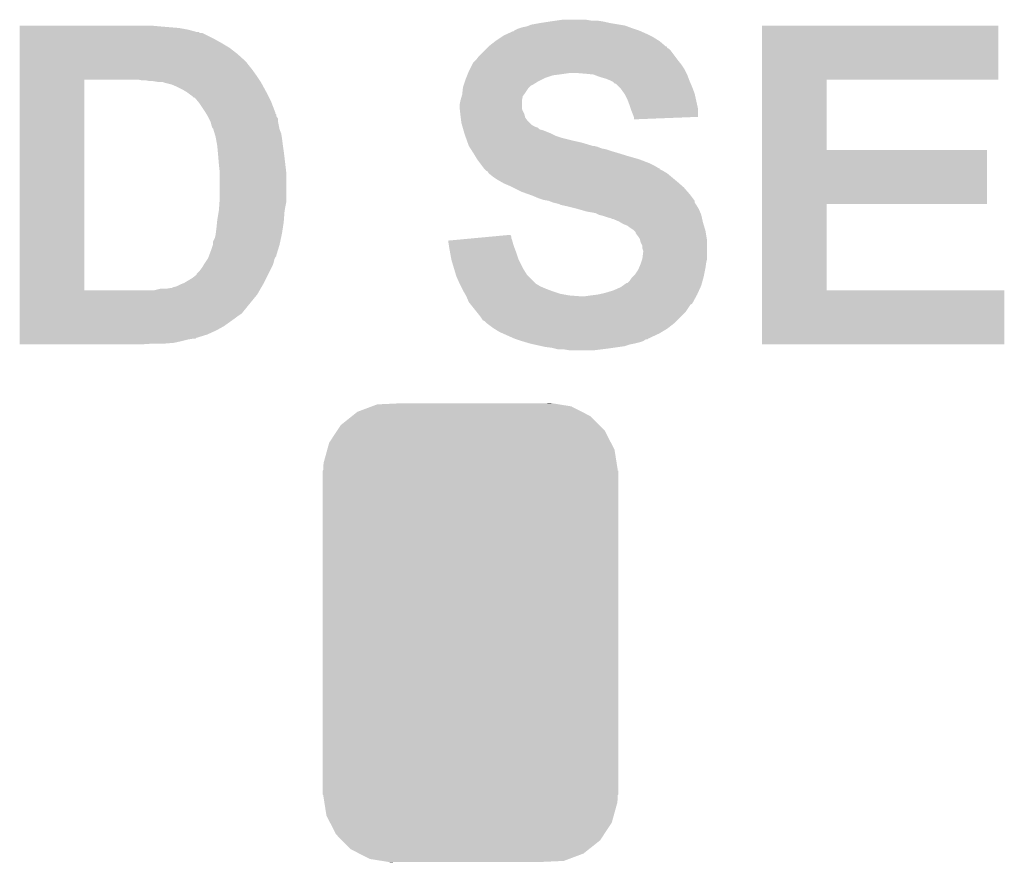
# Model space of a CAD drawing. Extents: x -1.3 to 24.2, y -3.9 to 39.3.
# Tile 27 of 38: x 10.1 to 13.1, y 19.9 to 22.5. Entities that reach past the tile are written whole.
import ezdxf

# ---------------------------------------------------------------- set-up
doc = ezdxf.new("R2010")
doc.units = 0
doc.layers.get('0').update_dxf_attribs({"linetype": 'CONTINUOUS'})
doc.layers.add('SOLIDSWITCH_7_CLICK_V100_GTO', color=14, linetype='CONTINUOUS')
doc.layers.add('SOLIDSWITCH_7_CLICK_V100_GTS', color=12, linetype='CONTINUOUS')

# ---------------------------------------------------------------- blocks, each defined once
blk = doc.blocks.new('CUSTOM_80')
for points in [[(-0.301568, 0.692038), (-0.285532, 0.698066), (0.308224, 0.692038), (0.27075, 0.698066)], [(-0.285532, 0.698066), (-0.220944, 0.70104), (0.27075, 0.698066), (0.25226, 0.70104)], [(0.220944, 0.70104), (0.244388, 0.702306), (0.25226, 0.70104), (0.244388, 0.702306)], [(-0.362024, 0.662578), (-0.346054, 0.675314), (0.365782, 0.662578), (0.3409, 0.675314)], [(-0.346054, 0.675314), (-0.301568, 0.692038), (0.3409, 0.675314), (0.308224, 0.692038)], [(-0.408632, 0.616798), (-0.396604, 0.634998), (0.411442, 0.616798), (0.39329, 0.634998)], [(-0.396604, 0.634998), (-0.362024, 0.662578), (0.39329, 0.634998), (0.365782, 0.662578)], [(-0.432252, 0.581054), (-0.408632, 0.616798), (0.42962, 0.581054), (0.411442, 0.616798)], [(-0.438318, 0.559164), (-0.432252, 0.581054), (0.44075, 0.559164), (0.42962, 0.581054)], [(-0.449518, 0.518744), (-0.438318, 0.559164), (0.447144, 0.518744), (0.44075, 0.559164)], [(-0.45085, 0.4953), (-0.449518, 0.518744), (0.45085, 0.4953), (0.447144, 0.518744)], [(-0.45212, -0.4953), (-0.45212, 0.4953), (0.45212, -0.4953), (0.45212, 0.4953)], [(-0.447142, -0.51874), (-0.45085, -0.4953), (0.449518, -0.51874), (0.45085, -0.4953)], [(-0.440752, -0.559164), (-0.447142, -0.51874), (0.438316, -0.559164), (0.449518, -0.51874)], [(-0.429622, -0.58105), (-0.440752, -0.559164), (0.432254, -0.58105), (0.438316, -0.559164)], [(-0.411444, -0.616798), (-0.429622, -0.58105), (0.40863, -0.616798), (0.432254, -0.58105)], [(-0.393292, -0.634996), (-0.411444, -0.616798), (0.396606, -0.634996), (0.40863, -0.616798)], [(-0.365784, -0.662578), (-0.393292, -0.634996), (0.362022, -0.662578), (0.396606, -0.634996)], [(-0.340906, -0.675312), (-0.365784, -0.662578), (0.346056, -0.675312), (0.362022, -0.662578)], [(-0.308228, -0.69204), (-0.340906, -0.675312), (0.301562, -0.69204), (0.346056, -0.675312)], [(-0.270764, -0.698066), (-0.308228, -0.69204), (0.285534, -0.698066), (0.301562, -0.69204)], [(-0.252274, -0.70104), (-0.270764, -0.698066), (0.220944, -0.70104), (0.285534, -0.698066)], [(-0.244392, -0.702308), (-0.252274, -0.70104), (-0.244392, -0.702308), (-0.220944, -0.70104)]]:
    blk.add_solid(points)

msp = doc.modelspace()

# ---------------------------------------------------------------- linework, layer by layer
at = {"layer": 'SOLIDSWITCH_7_CLICK_V100_GTO'}
for points in [[(11.64336, 22.47138), (11.67638, 22.47646), (11.85672, 22.47138), (11.833858, 22.47646)], [(11.67638, 22.47646), (11.69416, 22.479), (11.833858, 22.47646), (11.81608, 22.479)], [(11.69416, 22.479), (11.711942, 22.48154), (11.798302, 22.479), (11.783058, 22.48154)], [(10.050802, 22.46122), (10.050804, 22.46376), (10.4775, 22.46122), (10.44956, 22.46376)], [(10.050802, 22.45614), (10.050802, 22.46122), (10.53846, 22.45614), (10.4775, 22.46122)], [(10.050802, 22.45106), (10.050802, 22.45614), (10.5664, 22.45106), (10.53846, 22.45614)], [(10.050802, 22.44344), (10.050802, 22.45106), (10.594342, 22.44344), (10.5664, 22.45106)], [(10.050802, 22.443434), (10.050802, 22.44344), (10.599426, 22.443434), (10.594342, 22.44344)], [(10.050802, 22.4409), (10.050802, 22.443434), (10.601964, 22.4409), (10.599426, 22.443434)], [(11.542776, 22.43836), (11.559544, 22.44598), (11.96848, 22.43836), (11.951334, 22.44598)], [(11.559544, 22.44598), (11.562086, 22.445986), (11.951334, 22.44598), (11.95132, 22.445986)], [(11.562086, 22.445986), (11.56462, 22.44852), (11.95132, 22.445986), (11.945618, 22.44852)], [(11.56462, 22.44852), (11.564624, 22.448522), (11.945618, 22.44852), (11.945614, 22.448522)], [(11.564624, 22.448522), (11.574782, 22.4536), (11.945614, 22.448522), (11.93038, 22.4536)], [(11.574782, 22.4536), (11.582402, 22.45614), (11.93038, 22.4536), (11.92276, 22.45614)], [(11.582402, 22.45614), (11.590022, 22.45868), (11.92276, 22.45614), (11.915986, 22.45868)], [(11.590022, 22.45868), (11.602722, 22.461222), (11.915986, 22.45868), (11.909206, 22.461222)], [(11.602722, 22.461222), (11.609064, 22.463758), (11.909206, 22.461222), (11.902442, 22.463758)], [(11.609064, 22.463758), (11.615422, 22.4663), (11.902442, 22.463758), (11.887194, 22.4663)], [(11.615422, 22.4663), (11.64336, 22.47138), (11.887194, 22.4663), (11.85672, 22.47138)], [(12.321558, 22.29866), (12.321562, 22.463736), (13.045416, 22.29866), (13.04544, 22.463736)], [(12.321562, 22.463736), (12.321564, 22.46376), (13.04544, 22.463736), (12.321564, 22.46376)], [(10.050802, 22.440898), (10.050802, 22.4409), (10.609584, 22.440898), (10.601964, 22.4409)], [(10.050802, 22.42312), (10.050802, 22.440898), (10.64514, 22.42312), (10.609584, 22.440898)], [(10.050802, 22.41042), (10.050802, 22.42312), (10.668, 22.41042), (10.64514, 22.42312)], [(11.485882, 22.40026), (11.505474, 22.4155), (12.026904, 22.40026), (12.009122, 22.4155)], [(11.505474, 22.4155), (11.50874, 22.41804), (12.009122, 22.4155), (12.005058, 22.41804)], [(11.50874, 22.41804), (11.523978, 22.4282), (12.005058, 22.41804), (11.988798, 22.4282)], [(11.523978, 22.4282), (11.531598, 22.43328), (11.988798, 22.4282), (11.97864, 22.43328)], [(11.531598, 22.43328), (11.542776, 22.43836), (11.97864, 22.43328), (11.96848, 22.43836)], [(10.0508, 22.3774), (10.050802, 22.39518), (10.71626, 22.3774), (10.6934, 22.39518)], [(10.050802, 22.39518), (10.050802, 22.41042), (10.6934, 22.39518), (10.668, 22.41042)], [(11.455402, 22.36978), (11.47318, 22.387558), (12.055476, 22.36978), (12.04214, 22.387558)], [(11.47318, 22.387558), (11.47826, 22.392638), (12.04214, 22.387558), (12.037058, 22.392638)], [(11.47826, 22.392638), (11.480802, 22.39518), (12.037058, 22.392638), (12.031986, 22.39518)], [(11.480802, 22.39518), (11.485866, 22.400244), (12.031986, 22.39518), (12.029446, 22.400244)], [(11.485866, 22.400244), (11.485882, 22.40026), (12.029446, 22.400244), (12.026904, 22.40026)], [(10.0508, 22.35454), (10.0508, 22.3774), (10.74166, 22.35454), (10.71626, 22.3774)], [(10.0508, 22.351998), (10.0508, 22.35454), (10.7442, 22.351998), (10.74166, 22.35454)], [(11.437622, 22.349458), (11.445238, 22.35708), (12.071098, 22.349458), (12.065, 22.35708)], [(11.445238, 22.35708), (11.44778, 22.359622), (12.065, 22.35708), (12.063094, 22.359622)], [(11.44778, 22.359622), (11.455402, 22.36978), (12.063094, 22.359622), (12.055476, 22.36978)], [(10.0508, 22.34184), (10.0508, 22.351998), (10.75182, 22.34184), (10.7442, 22.351998)], [(10.0508, 22.32914), (10.0508, 22.34184), (10.76198, 22.32914), (10.75182, 22.34184)], [(10.0508, 22.31136), (10.0508, 22.32914), (10.77468, 22.31136), (10.76198, 22.32914)], [(11.422888, 22.31898), (11.42492, 22.32406), (12.0904, 22.31898), (12.08786, 22.32406)], [(11.42492, 22.32406), (11.427458, 22.329138), (12.08786, 22.32406), (12.08532, 22.329138)], [(11.427458, 22.329138), (11.435082, 22.34438), (12.08532, 22.329138), (12.07516, 22.34438)], [(11.435082, 22.34438), (11.437622, 22.349458), (12.07516, 22.34438), (12.071098, 22.349458)], [(10.050784, 21.653522), (10.050798, 22.29864), (10.2489, 21.653522), (10.248902, 22.29864)], [(10.050798, 22.29866), (10.0508, 22.31136), (10.783148, 22.29866), (10.77468, 22.31136)], [(10.050798, 22.29864), (10.050798, 22.29866), (10.248902, 22.29864), (10.3759, 22.29866)], [(10.424162, 22.29612), (10.411462, 22.29866), (10.78484, 22.29612), (10.783148, 22.29866)], [(10.449562, 22.29358), (10.436862, 22.29612), (10.786534, 22.29358), (10.78484, 22.29612)], [(10.474962, 22.29104), (10.459722, 22.29358), (10.788228, 22.29104), (10.786534, 22.29358)], [(11.408834, 22.28088), (11.413066, 22.29358), (11.617958, 22.28088), (11.638282, 22.29358)], [(11.413066, 22.29358), (11.41476, 22.29866), (11.638282, 22.29358), (11.64844, 22.29866)], [(11.41476, 22.29866), (11.416792, 22.30374), (11.64844, 22.29866), (11.6586, 22.30374)], [(11.416792, 22.30374), (11.419838, 22.311358), (11.6586, 22.30374), (11.681458, 22.311358)], [(11.419838, 22.311358), (11.420856, 22.3139), (11.681458, 22.311358), (11.70178, 22.3139)], [(11.420856, 22.3139), (11.422888, 22.31898), (11.70178, 22.3139), (11.73734, 22.31898)], [(11.78052, 22.31644), (11.750042, 22.31898), (12.09167, 22.31644), (12.0904, 22.31898)], [(11.805918, 22.3139), (11.78052, 22.31644), (12.09294, 22.3139), (12.09167, 22.31644)], [(11.82624, 22.30628), (11.805918, 22.3139), (12.095798, 22.30628), (12.09294, 22.3139)], [(11.84402, 22.301202), (11.82624, 22.30628), (12.097702, 22.301202), (12.095798, 22.30628)], [(11.85672, 22.29612), (11.84402, 22.301202), (12.099608, 22.29612), (12.097702, 22.301202)], [(11.8618, 22.29358), (11.85672, 22.29612), (12.10056, 22.29358), (12.099608, 22.29612)], [(11.866876, 22.291042), (11.8618, 22.29358), (12.101648, 22.291042), (12.10056, 22.29358)], [(12.321554, 22.08276), (12.321558, 22.298636), (12.519684, 22.08276), (12.51966, 22.298636)], [(12.321558, 22.298636), (12.321558, 22.29866), (12.51966, 22.298636), (13.045416, 22.29866)], [(10.487662, 22.291038), (10.474962, 22.29104), (10.788228, 22.291038), (10.788228, 22.29104)], [(10.49528, 22.288502), (10.487662, 22.291038), (10.789918, 22.288502), (10.788228, 22.291038)], [(10.515602, 22.283418), (10.49528, 22.288502), (10.792692, 22.283418), (10.789918, 22.288502)], [(10.53338, 22.2758), (10.515602, 22.283418), (10.796848, 22.2758), (10.792692, 22.283418)], [(10.548618, 22.26818), (10.53338, 22.2758), (10.801004, 22.26818), (10.796848, 22.2758)], [(10.56132, 22.26056), (10.548618, 22.26818), (10.80516, 22.26056), (10.801004, 22.26818)], [(11.405164, 22.25802), (11.406858, 22.27326), (11.59764, 22.25802), (11.6078, 22.27326)], [(11.406858, 22.27326), (11.407142, 22.275802), (11.6078, 22.27326), (11.610342, 22.275802)], [(11.407142, 22.275802), (11.408832, 22.280874), (11.610342, 22.275802), (11.615414, 22.280874)], [(11.408832, 22.280874), (11.408834, 22.28088), (11.615414, 22.280874), (11.617958, 22.28088)], [(11.871954, 22.285966), (11.866876, 22.291042), (12.103824, 22.285966), (12.101648, 22.291042)], [(11.874496, 22.28596), (11.871954, 22.285966), (12.103826, 22.28596), (12.103824, 22.285966)], [(11.88466, 22.2758), (11.874496, 22.28596), (12.10818, 22.2758), (12.103826, 22.28596)], [(11.889738, 22.270722), (11.88466, 22.2758), (12.110086, 22.270722), (12.10818, 22.2758)], [(11.900626, 22.255478), (11.889738, 22.270722), (12.1158, 22.255478), (12.110086, 22.270722)], [(10.57148, 22.25294), (10.56132, 22.26056), (10.80897, 22.25294), (10.80516, 22.26056)], [(10.579102, 22.247858), (10.57148, 22.25294), (10.811512, 22.247858), (10.80897, 22.25294)], [(10.584186, 22.24278), (10.579102, 22.247858), (10.81405, 22.24278), (10.811512, 22.247858)], [(10.586726, 22.242772), (10.584186, 22.24278), (10.814054, 22.242772), (10.81405, 22.24278)], [(10.597304, 22.23008), (10.586726, 22.242772), (10.8204, 22.23008), (10.814054, 22.242772)], [(11.39698, 22.222462), (11.399518, 22.235158), (11.587482, 22.222462), (11.58748, 22.235158)], [(11.399518, 22.235158), (11.39952, 22.23516), (11.58748, 22.235158), (11.58748, 22.23516)], [(11.39952, 22.23516), (11.403148, 22.24786), (11.58748, 22.23516), (11.590018, 22.24786)], [(11.403148, 22.24786), (11.4046, 22.252942), (11.590018, 22.24786), (11.59383, 22.252942)], [(11.4046, 22.252942), (11.405164, 22.25802), (11.59383, 22.252942), (11.59764, 22.25802)], [(11.902438, 22.252938), (11.900626, 22.255478), (12.116366, 22.252938), (12.1158, 22.255478)], [(11.91006, 22.2377), (11.902438, 22.252938), (12.119752, 22.2377), (12.116366, 22.252938)], [(11.91768, 22.21738), (11.91006, 22.2377), (12.124268, 22.21738), (12.119752, 22.2377)], [(10.59942, 22.22754), (10.597304, 22.23008), (10.821378, 22.22754), (10.8204, 22.23008)], [(10.61974, 22.197062), (10.59942, 22.22754), (10.833098, 22.197062), (10.821378, 22.22754)], [(11.39698, 22.209762), (11.39698, 22.222462), (11.587482, 22.209762), (11.587482, 22.222462)], [(11.396982, 22.209758), (11.39698, 22.209762), (11.587482, 22.209758), (11.587482, 22.209762)], [(11.397828, 22.20214), (11.396982, 22.209758), (11.59002, 22.20214), (11.587482, 22.209758)], [(11.398956, 22.191978), (11.397828, 22.20214), (11.595102, 22.191978), (11.59002, 22.20214)], [(11.920222, 22.209758), (11.91768, 22.21738), (12.12596, 22.209758), (12.124268, 22.21738)], [(11.92276, 22.202138), (11.920222, 22.209758), (12.125952, 22.202138), (12.12596, 22.209758)], [(11.92784, 22.18944), (11.92276, 22.202138), (12.12594, 22.18944), (12.125952, 22.202138)], [(10.619744, 22.197056), (10.61974, 22.197062), (10.8331, 22.197056), (10.833098, 22.197062)], [(10.62127, 22.194514), (10.619744, 22.197056), (10.833106, 22.194514), (10.8331, 22.197056)], [(10.622792, 22.191976), (10.62127, 22.194514), (10.83564, 22.191976), (10.833106, 22.194514)], [(10.62584, 22.186894), (10.622792, 22.191976), (10.835644, 22.186894), (10.83564, 22.191976)], [(10.62736, 22.18436), (10.62584, 22.186894), (10.837334, 22.18436), (10.835644, 22.186894)], [(10.629902, 22.179278), (10.62736, 22.18436), (10.84072, 22.179278), (10.837334, 22.18436)], [(10.633712, 22.171658), (10.629902, 22.179278), (10.84072, 22.171658), (10.84072, 22.179278)], [(10.634982, 22.169118), (10.633712, 22.171658), (10.84123, 22.169118), (10.84072, 22.171658)], [(11.39952, 22.1869), (11.398956, 22.191978), (11.596372, 22.1869), (11.595102, 22.191978)], [(11.400156, 22.181816), (11.39952, 22.1869), (11.597642, 22.181816), (11.596372, 22.1869)], [(11.401426, 22.17166), (11.400156, 22.181816), (11.605262, 22.17166), (11.597642, 22.181816)], [(11.40206, 22.166582), (11.401426, 22.17166), (11.61034, 22.166582), (11.605262, 22.17166)], [(11.929534, 22.18436), (11.92784, 22.18944), (12.125936, 22.18436), (12.12594, 22.18944)], [(11.930378, 22.181822), (11.929534, 22.18436), (12.060596, 22.181822), (12.125936, 22.18436)], [(11.93038, 22.176764), (11.930378, 22.181822), (11.93038, 22.176764), (12.060596, 22.181822)], [(10.63752, 22.158962), (10.634982, 22.169118), (10.843262, 22.158962), (10.84123, 22.169118)], [(10.640064, 22.151338), (10.63752, 22.158962), (10.844786, 22.151338), (10.843262, 22.158962)], [(10.642602, 22.148796), (10.640064, 22.151338), (10.845296, 22.148796), (10.844786, 22.151338)], [(10.643364, 22.146258), (10.642602, 22.148796), (10.845802, 22.146258), (10.845296, 22.148796)], [(10.647174, 22.133558), (10.643364, 22.146258), (10.85088, 22.133558), (10.845802, 22.146258)], [(11.403514, 22.1615), (11.40206, 22.166582), (11.61542, 22.1615), (11.61034, 22.166582)], [(11.404964, 22.15642), (11.403514, 22.1615), (11.623042, 22.15642), (11.61542, 22.1615)], [(11.40569, 22.15388), (11.404964, 22.15642), (11.628122, 22.15388), (11.623042, 22.15642)], [(11.406418, 22.151336), (11.40569, 22.15388), (11.63574, 22.151336), (11.628122, 22.15388)], [(11.407868, 22.146258), (11.406418, 22.151336), (11.640826, 22.146258), (11.63574, 22.151336)], [(11.408594, 22.143718), (11.407868, 22.146258), (11.650982, 22.143718), (11.640826, 22.146258)], [(11.411498, 22.13356), (11.408594, 22.143718), (11.67638, 22.13356), (11.650982, 22.143718)], [(10.65022, 22.1234), (10.647174, 22.133558), (10.852574, 22.1234), (10.85088, 22.133558)], [(10.651144, 22.11832), (10.65022, 22.1234), (10.85342, 22.11832), (10.852574, 22.1234)], [(10.65484, 22.098), (10.651144, 22.11832), (10.85596, 22.098), (10.85342, 22.11832)], [(11.412222, 22.13102), (11.411498, 22.13356), (11.681462, 22.13102), (11.67638, 22.13356)], [(11.414036, 22.12594), (11.412222, 22.13102), (11.691622, 22.12594), (11.681462, 22.13102)], [(11.41585, 22.120862), (11.414036, 22.12594), (11.70686, 22.120862), (11.691622, 22.12594)], [(11.419478, 22.1107), (11.41585, 22.120862), (11.7475, 22.1107), (11.70686, 22.120862)], [(10.6553, 22.095462), (10.65484, 22.098), (10.856324, 22.095462), (10.85596, 22.098)], [(10.656686, 22.08022), (10.6553, 22.095462), (10.8585, 22.08022), (10.856324, 22.095462)], [(11.421292, 22.10562), (11.419478, 22.1107), (11.770358, 22.10562), (11.7475, 22.1107)], [(11.424014, 22.098), (11.421292, 22.10562), (11.79576, 22.098), (11.770358, 22.10562)], [(11.42492, 22.09546), (11.424014, 22.098), (11.803384, 22.09546), (11.79576, 22.098)], [(11.42492, 22.095458), (11.42492, 22.09546), (11.80847, 22.095458), (11.808462, 22.09546)], [(11.426538, 22.092918), (11.42492, 22.095458), (11.818622, 22.092918), (11.80847, 22.095458)], [(11.42977, 22.08784), (11.426538, 22.092918), (11.831322, 22.08784), (11.818622, 22.092918)], [(11.431386, 22.085298), (11.42977, 22.08784), (11.84402, 22.085298), (11.831322, 22.08784)], [(11.434618, 22.08022), (11.431386, 22.085298), (11.85926, 22.08022), (11.84402, 22.085298)], [(12.32155, 21.91766), (12.321554, 22.082736), (13.009856, 21.91766), (13.00988, 22.082736)], [(12.321554, 22.082736), (12.321554, 22.08276), (13.00988, 22.082736), (12.519684, 22.08276)], [(10.65784, 22.06752), (10.656686, 22.08022), (10.860088, 22.06752), (10.8585, 22.08022)], [(10.658476, 22.0599), (10.65784, 22.06752), (10.86104, 22.0599), (10.860088, 22.06752)], [(10.66038, 22.03704), (10.658476, 22.0599), (10.86373, 22.03704), (10.86104, 22.0599)], [(11.437852, 22.07514), (11.434618, 22.08022), (11.87704, 22.07514), (11.85926, 22.08022)], [(11.4427, 22.06752), (11.437852, 22.07514), (11.901806, 22.06752), (11.87704, 22.07514)], [(11.444224, 22.06498), (11.4427, 22.06752), (11.91006, 22.06498), (11.901806, 22.06752)], [(11.450318, 22.054822), (11.444224, 22.06498), (11.94562, 22.054822), (11.91006, 22.06498)], [(11.459846, 22.04212), (11.450318, 22.054822), (11.97864, 22.04212), (11.94562, 22.054822)], [(10.662638, 22.016718), (10.66038, 22.03704), (10.86612, 22.016718), (10.86373, 22.03704)], [(11.465562, 22.0345), (11.459846, 22.04212), (11.993878, 22.0345), (11.97864, 22.04212)], [(11.471278, 22.02688), (11.465562, 22.0345), (12.006582, 22.02688), (11.993878, 22.0345)], [(11.471296, 22.026856), (11.471278, 22.02688), (12.00912, 22.026856), (12.006582, 22.02688)], [(11.47318, 22.024342), (11.471296, 22.026856), (12.009136, 22.024342), (12.00912, 22.026856)], [(11.47319, 22.024334), (11.47318, 22.024342), (12.009136, 22.024334), (12.009136, 22.024342)], [(11.478262, 22.019262), (11.47319, 22.024334), (12.019276, 22.019262), (12.009136, 22.024334)], [(10.66292, 22.014178), (10.662638, 22.016718), (10.86612, 22.014178), (10.86612, 22.016718)], [(10.66292, 21.93544), (10.66292, 22.014178), (10.86612, 21.93544), (10.86612, 22.014178)], [(11.478266, 22.01926), (11.478262, 22.019262), (12.019278, 22.01926), (12.019276, 22.019262)], [(11.483334, 22.01672), (11.478266, 22.01926), (12.023512, 22.01672), (12.019278, 22.01926)], [(11.485878, 22.011644), (11.483334, 22.01672), (12.031974, 22.011644), (12.023512, 22.01672)], [(11.485884, 22.01164), (11.485878, 22.011644), (12.03198, 22.01164), (12.031974, 22.011644)], [(11.49858, 22.00148), (11.485884, 22.01164), (12.044172, 22.00148), (12.03198, 22.01164)], [(11.51382, 21.99132), (11.49858, 22.00148), (12.056364, 21.99132), (12.044172, 22.00148)], [(11.52271, 21.98624), (11.51382, 21.99132), (12.06246, 21.98624), (12.056364, 21.99132)], [(11.531598, 21.98116), (11.52271, 21.98624), (12.068268, 21.98116), (12.06246, 21.98624)], [(11.54938, 21.97354), (11.531598, 21.98116), (12.076976, 21.97354), (12.068268, 21.98116)], [(11.55954, 21.96846), (11.54938, 21.97354), (12.082782, 21.96846), (12.076976, 21.97354)], [(11.58494, 21.95576), (11.55954, 21.96846), (12.093896, 21.95576), (12.082782, 21.96846)], [(10.662012, 21.922738), (10.66292, 21.93544), (10.86612, 21.922738), (10.86612, 21.93544)], [(11.606272, 21.948142), (11.58494, 21.95576), (12.10056, 21.948142), (12.093896, 21.95576)], [(11.6205, 21.94306), (11.606272, 21.948142), (12.104372, 21.94306), (12.10056, 21.948142)], [(11.638282, 21.93544), (11.6205, 21.94306), (12.110086, 21.93544), (12.104372, 21.94306)], [(11.653518, 21.930362), (11.638282, 21.93544), (12.113894, 21.930362), (12.110086, 21.93544)], [(10.66038, 21.89988), (10.661104, 21.91004), (10.861886, 21.89988), (10.86358, 21.91004)], [(10.661104, 21.91004), (10.662012, 21.922738), (10.86358, 21.91004), (10.86612, 21.922738)], [(11.668758, 21.92782), (11.653518, 21.930362), (12.1158, 21.92782), (12.113894, 21.930362)], [(11.668764, 21.927818), (11.668758, 21.92782), (12.1158, 21.927818), (12.1158, 21.92782)], [(11.681458, 21.922742), (11.668764, 21.927818), (12.115804, 21.922742), (12.1158, 21.927818)], [(11.68149, 21.922734), (11.681458, 21.922742), (12.115804, 21.922734), (12.115804, 21.922742)], [(11.701778, 21.917662), (11.68149, 21.922734), (12.119188, 21.917662), (12.115804, 21.922734)], [(11.706856, 21.915122), (11.701778, 21.917662), (12.12088, 21.915122), (12.119188, 21.917662)], [(11.706858, 21.91512), (11.706856, 21.915122), (12.120882, 21.91512), (12.12088, 21.915122)], [(11.72972, 21.91004), (11.706858, 21.91512), (12.12393, 21.91004), (12.120882, 21.91512)], [(11.75004, 21.90496), (11.72972, 21.91004), (12.126976, 21.90496), (12.12393, 21.91004)], [(11.758938, 21.902418), (11.75004, 21.90496), (12.1285, 21.902418), (12.126976, 21.90496)], [(11.785598, 21.8948), (11.758938, 21.902418), (12.131766, 21.8948), (12.1285, 21.902418)], [(12.321544, 21.6535), (12.32155, 21.917636), (12.519684, 21.6535), (12.51966, 21.917636)], [(12.32155, 21.917636), (12.32155, 21.91766), (12.51966, 21.917636), (13.009856, 21.91766)], [(10.6553, 21.869402), (10.659532, 21.894802), (10.859086, 21.869402), (10.86104, 21.894802)], [(10.659532, 21.894802), (10.66038, 21.89988), (10.86104, 21.894802), (10.861886, 21.89988)], [(11.80084, 21.89226), (11.785598, 21.8948), (12.132854, 21.89226), (12.131766, 21.8948)], [(11.813538, 21.88972), (11.80084, 21.89226), (12.133942, 21.88972), (12.132854, 21.89226)], [(11.823698, 21.88464), (11.813538, 21.88972), (12.13612, 21.88464), (12.133942, 21.88972)], [(11.823706, 21.884638), (11.823698, 21.88464), (12.13612, 21.884638), (12.13612, 21.88464)], [(11.83386, 21.882098), (11.823706, 21.884638), (12.136686, 21.882098), (12.13612, 21.884638)], [(11.849102, 21.87702), (11.83386, 21.882098), (12.137814, 21.87702), (12.136686, 21.882098)], [(11.859258, 21.874482), (11.849102, 21.87702), (12.138378, 21.874482), (12.137814, 21.87702)], [(11.864336, 21.871942), (11.859258, 21.874482), (12.138942, 21.871942), (12.138378, 21.874482)], [(11.866876, 21.87194), (11.864336, 21.871942), (12.138944, 21.87194), (12.138942, 21.871942)], [(11.884658, 21.86432), (11.866876, 21.87194), (12.140636, 21.86432), (12.138944, 21.87194)], [(10.650854, 21.82876), (10.65276, 21.844), (10.85342, 21.82876), (10.855764, 21.844)], [(10.65276, 21.844), (10.654536, 21.86178), (10.855764, 21.844), (10.8585, 21.86178)], [(10.654536, 21.86178), (10.6553, 21.869402), (10.8585, 21.86178), (10.859086, 21.869402)], [(11.888888, 21.861782), (11.884658, 21.86432), (12.1412, 21.861782), (12.140636, 21.86432)], [(11.897358, 21.8567), (11.888888, 21.861782), (12.142726, 21.8567), (12.1412, 21.861782)], [(11.910062, 21.85162), (11.897358, 21.8567), (12.14425, 21.85162), (12.142726, 21.8567)], [(11.92022, 21.844), (11.910062, 21.85162), (12.146536, 21.844), (12.14425, 21.85162)], [(11.92784, 21.83892), (11.92022, 21.844), (12.14806, 21.83892), (12.146536, 21.844)], [(10.6426, 21.803356), (10.64768, 21.813518), (10.847974, 21.803356), (10.850152, 21.813518)], [(10.64768, 21.813518), (10.65022, 21.82368), (10.850152, 21.813518), (10.85233, 21.82368)], [(10.65022, 21.82368), (10.650854, 21.82876), (10.85233, 21.82368), (10.85342, 21.82876)], [(11.388678, 21.808438), (11.44313, 21.813516), (11.557002, 21.808438), (11.554462, 21.813516)], [(11.44313, 21.813516), (11.497602, 21.818596), (11.554462, 21.813516), (11.55446, 21.818596)], [(11.497602, 21.818596), (11.551926, 21.823662), (11.55446, 21.818596), (11.551926, 21.823662)], [(11.93038, 21.83638), (11.92784, 21.83892), (12.14882, 21.83638), (12.14806, 21.83892)], [(11.935454, 21.831306), (11.93038, 21.83638), (12.149666, 21.831306), (12.14882, 21.83638)], [(11.93546, 21.828762), (11.935454, 21.831306), (12.15009, 21.828762), (12.149666, 21.831306)], [(11.94308, 21.8186), (11.93546, 21.828762), (12.151784, 21.8186), (12.15009, 21.828762)], [(11.948158, 21.810984), (11.94308, 21.8186), (12.153054, 21.810984), (12.151784, 21.8186)], [(11.94943, 21.805898), (11.948158, 21.810984), (12.1539, 21.805898), (12.153054, 21.810984)], [(10.63498, 21.77288), (10.641752, 21.793202), (10.839548, 21.77288), (10.8458, 21.793202)], [(10.641752, 21.793202), (10.642598, 21.795738), (10.8458, 21.793202), (10.846342, 21.795738)], [(10.642598, 21.795738), (10.6426, 21.803356), (10.846342, 21.795738), (10.847974, 21.803356)], [(11.361442, 21.805898), (11.388678, 21.808438), (11.557728, 21.805898), (11.557002, 21.808438)], [(11.363972, 21.79066), (11.361442, 21.805898), (11.56208, 21.79066), (11.557728, 21.805898)], [(11.3665, 21.77542), (11.363972, 21.79066), (11.567796, 21.77542), (11.56208, 21.79066)], [(11.950698, 21.800822), (11.94943, 21.805898), (12.1539, 21.800822), (12.1539, 21.805898)], [(11.955778, 21.790664), (11.950698, 21.800822), (12.1539, 21.790664), (12.1539, 21.800822)], [(11.95578, 21.783044), (11.955778, 21.790664), (12.1539, 21.783044), (12.1539, 21.790664)], [(11.958318, 21.775422), (11.95578, 21.783044), (12.1539, 21.775422), (12.1539, 21.783044)], [(10.618892, 21.739862), (10.625664, 21.750018), (10.82802, 21.739862), (10.830558, 21.750018)], [(10.625664, 21.750018), (10.627358, 21.752558), (10.830558, 21.750018), (10.831828, 21.752558)], [(10.627358, 21.752558), (10.628308, 21.755096), (10.831828, 21.752558), (10.833098, 21.755096)], [(10.628308, 21.755096), (10.62926, 21.757634), (10.833098, 21.755096), (10.835634, 21.757634)], [(10.62926, 21.757634), (10.630214, 21.760176), (10.835634, 21.757634), (10.83564, 21.760176)], [(10.630214, 21.760176), (10.63498, 21.77288), (10.83564, 21.760176), (10.839548, 21.77288)], [(11.367424, 21.77034), (11.3665, 21.77542), (11.5697, 21.77034), (11.567796, 21.77542)], [(11.37158, 21.74748), (11.367424, 21.77034), (11.57732, 21.74748), (11.5697, 21.77034)], [(11.952392, 21.739858), (11.955778, 21.750018), (12.15136, 21.739858), (12.1539, 21.750018)], [(11.955778, 21.750018), (11.95578, 21.750022), (12.1539, 21.750018), (12.1539, 21.750022)], [(11.95578, 21.750022), (11.95832, 21.770342), (12.1539, 21.750022), (12.1539, 21.770342)], [(11.95832, 21.770342), (11.958318, 21.775422), (12.1539, 21.770342), (12.1539, 21.775422)], [(10.601958, 21.71446), (10.60958, 21.72462), (10.816588, 21.71446), (10.821668, 21.72462)], [(10.60958, 21.72462), (10.61415, 21.73224), (10.821668, 21.72462), (10.82548, 21.73224)], [(10.61415, 21.73224), (10.6172, 21.737322), (10.82548, 21.73224), (10.827172, 21.737322)], [(10.6172, 21.737322), (10.618892, 21.739862), (10.827172, 21.737322), (10.82802, 21.739862)], [(11.3792, 21.722082), (11.37158, 21.74748), (11.59002, 21.722082), (11.57732, 21.74748)], [(11.385296, 21.701758), (11.3792, 21.722082), (11.602722, 21.701758), (11.59002, 21.722082)], [(11.94308, 21.716998), (11.945258, 21.722082), (12.147802, 21.716998), (12.14882, 21.722082)], [(11.945258, 21.722082), (11.9507, 21.73478), (12.14882, 21.722082), (12.150634, 21.73478)], [(11.9507, 21.73478), (11.952392, 21.739858), (12.150634, 21.73478), (12.15136, 21.739858)], [(10.553702, 21.67636), (10.579098, 21.691598), (10.797538, 21.67636), (10.805158, 21.691598)], [(10.579098, 21.691598), (10.591792, 21.701754), (10.805158, 21.691598), (10.810236, 21.701754)], [(10.591792, 21.701754), (10.5918, 21.704294), (10.810236, 21.701754), (10.811506, 21.704294)], [(10.5918, 21.704294), (10.601958, 21.71446), (10.811506, 21.704294), (10.816588, 21.71446)], [(11.386818, 21.69668), (11.385296, 21.701758), (11.6078, 21.69668), (11.602722, 21.701758)], [(11.39698, 21.67382), (11.386818, 21.69668), (11.63066, 21.67382), (11.6078, 21.69668)], [(11.91768, 21.68398), (11.922762, 21.691602), (12.140276, 21.68398), (12.142354, 21.691602)], [(11.922762, 21.691602), (11.92784, 21.69668), (12.142354, 21.691602), (12.14374, 21.69668)], [(11.92784, 21.69668), (11.93292, 21.70176), (12.14374, 21.69668), (12.144754, 21.70176)], [(11.93292, 21.70176), (11.94308, 21.716998), (12.144754, 21.70176), (12.147802, 21.716998)], [(10.497818, 21.65858), (10.513058, 21.66112), (10.78759, 21.65858), (10.789072, 21.66112)], [(10.515596, 21.66112), (10.520678, 21.66366), (10.789072, 21.66112), (10.790554, 21.66366)], [(10.520678, 21.66366), (10.530838, 21.666198), (10.790554, 21.66366), (10.792034, 21.666198)], [(10.530838, 21.666198), (10.541, 21.67128), (10.792034, 21.666198), (10.794998, 21.67128)], [(10.541, 21.67128), (10.541004, 21.671282), (10.794998, 21.67128), (10.795, 21.671282)], [(10.541004, 21.671282), (10.553702, 21.67636), (10.795, 21.671282), (10.797538, 21.67636)], [(11.396982, 21.673818), (11.39698, 21.67382), (11.630662, 21.673818), (11.63066, 21.67382)], [(11.40079, 21.6662), (11.396982, 21.673818), (11.643362, 21.6662), (11.630662, 21.673818)], [(11.4046, 21.65858), (11.40079, 21.6662), (11.66114, 21.65858), (11.643362, 21.6662)], [(11.866882, 21.6535), (11.889742, 21.663662), (12.129192, 21.6535), (12.133812, 21.663662)], [(11.889742, 21.663662), (11.896848, 21.668738), (12.133812, 21.663662), (12.13612, 21.668738)], [(11.896848, 21.668738), (11.907522, 21.67636), (12.13612, 21.668738), (12.138198, 21.67636)], [(11.907522, 21.67636), (11.910066, 21.676366), (12.138198, 21.67636), (12.1382, 21.676366)], [(11.910066, 21.676366), (11.91768, 21.68398), (12.1382, 21.676366), (12.140276, 21.68398)], [(10.050782, 21.6408), (10.050784, 21.6535), (10.77722, 21.6408), (10.784626, 21.6535)], [(10.050782, 21.584922), (10.050782, 21.6408), (10.731502, 21.584922), (10.77722, 21.6408)], [(10.050784, 21.6535), (10.050784, 21.653522), (10.459718, 21.6535), (10.2489, 21.653522)], [(10.459718, 21.6535), (10.480038, 21.65858), (10.784626, 21.6535), (10.78759, 21.65858)], [(11.40714, 21.6535), (11.4046, 21.65858), (11.674688, 21.6535), (11.66114, 21.65858)], [(11.408592, 21.65096), (11.40714, 21.6535), (11.68146, 21.65096), (11.674688, 21.6535)], [(11.412948, 21.64334), (11.408592, 21.65096), (11.70432, 21.64334), (11.68146, 21.65096)], [(11.41585, 21.63826), (11.412948, 21.64334), (11.73226, 21.63826), (11.70432, 21.64334)], [(11.4173, 21.635722), (11.41585, 21.63826), (11.765254, 21.635722), (11.73226, 21.63826)], [(11.417302, 21.63572), (11.4173, 21.635722), (11.765278, 21.63572), (11.765254, 21.635722)], [(11.42492, 21.617942), (11.417302, 21.63572), (12.110946, 21.617942), (12.120646, 21.63572)], [(11.78052, 21.63572), (11.7983, 21.63826), (12.120646, 21.63572), (12.122032, 21.63826)], [(11.7983, 21.63826), (11.818618, 21.6408), (12.122032, 21.63826), (12.12342, 21.6408)], [(11.818618, 21.6408), (11.841478, 21.64588), (12.12342, 21.6408), (12.125728, 21.64588)], [(11.841478, 21.64588), (11.866882, 21.6535), (12.125728, 21.64588), (12.129192, 21.6535)], [(12.32154, 21.488424), (12.321544, 21.653476), (13.063196, 21.488424), (13.06322, 21.653476)], [(12.321544, 21.653476), (12.321544, 21.6535), (13.06322, 21.653476), (12.519684, 21.6535)], [(11.428984, 21.612862), (11.42492, 21.617942), (12.108174, 21.612862), (12.110946, 21.617942)], [(11.431022, 21.610316), (11.428984, 21.612862), (12.103102, 21.610316), (12.108174, 21.612862)], [(11.449306, 21.587458), (11.431022, 21.610316), (12.087858, 21.587458), (12.103102, 21.610316)], [(10.05078, 21.56968), (10.050782, 21.5773), (10.71118, 21.56968), (10.72134, 21.5773)], [(10.05078, 21.544278), (10.05078, 21.56968), (10.67562, 21.544278), (10.71118, 21.56968)], [(10.050782, 21.58238), (10.050782, 21.584922), (10.72896, 21.58238), (10.731502, 21.584922)], [(10.050782, 21.5773), (10.050782, 21.58238), (10.72134, 21.5773), (10.72896, 21.58238)], [(11.4554, 21.57984), (11.449306, 21.587458), (12.080238, 21.57984), (12.087858, 21.587458)], [(11.46302, 21.56968), (11.4554, 21.57984), (12.070078, 21.56968), (12.080238, 21.57984)], [(11.468102, 21.562064), (11.46302, 21.56968), (12.062462, 21.562064), (12.070078, 21.56968)], [(10.05078, 21.53158), (10.05078, 21.544278), (10.65276, 21.53158), (10.67562, 21.544278)], [(11.473176, 21.559522), (11.468102, 21.562064), (12.05992, 21.559522), (12.062462, 21.562064)], [(11.47826, 21.554442), (11.473176, 21.559522), (12.05484, 21.554442), (12.05992, 21.559522)], [(11.478264, 21.55444), (11.47826, 21.554442), (12.054838, 21.55444), (12.05484, 21.554442)], [(11.498582, 21.5392), (11.478264, 21.55444), (12.035244, 21.5392), (12.054838, 21.55444)], [(11.50265, 21.536658), (11.498582, 21.5392), (12.031978, 21.536658), (12.035244, 21.5392)], [(10.05078, 21.518878), (10.05078, 21.53158), (10.624818, 21.518878), (10.65276, 21.53158)], [(10.05078, 21.508716), (10.05078, 21.518878), (10.5918, 21.508716), (10.624818, 21.518878)], [(11.5189, 21.526502), (11.50265, 21.536658), (12.015048, 21.526502), (12.031978, 21.536658)], [(11.530334, 21.52142), (11.5189, 21.526502), (12.006578, 21.52142), (12.015048, 21.526502)], [(11.564622, 21.50618), (11.530334, 21.52142), (11.973566, 21.50618), (12.006578, 21.52142)], [(10.05078, 21.50618), (10.05078, 21.508716), (10.589256, 21.50618), (10.5918, 21.508716)], [(10.05078, 21.50364), (10.05078, 21.50618), (10.5664, 21.50364), (10.581638, 21.50618)], [(10.05078, 21.49856), (10.05078, 21.50364), (10.54608, 21.49856), (10.5664, 21.50364)], [(10.05078, 21.49348), (10.05078, 21.49856), (10.523218, 21.49348), (10.54608, 21.49856)], [(10.05078, 21.49094), (10.05078, 21.49348), (10.492742, 21.49094), (10.523218, 21.49348)], [(10.05078, 21.488424), (10.05078, 21.49094), (10.41944, 21.488424), (10.45718, 21.49094)], [(10.419082, 21.4884), (10.05078, 21.488424), (10.419082, 21.4884), (10.41944, 21.488424)], [(11.564628, 21.506178), (11.564622, 21.50618), (11.973562, 21.506178), (11.973566, 21.50618)], [(11.572242, 21.50364), (11.564628, 21.506178), (11.971016, 21.50364), (11.973562, 21.506178)], [(11.572254, 21.503636), (11.572242, 21.50364), (11.965934, 21.503636), (11.971016, 21.50364)], [(11.58748, 21.49856), (11.572254, 21.503636), (11.958322, 21.49856), (11.965934, 21.503636)], [(11.595942, 21.496022), (11.58748, 21.49856), (11.9507, 21.496022), (11.958322, 21.49856)], [(11.612882, 21.49094), (11.595942, 21.496022), (11.93038, 21.49094), (11.9507, 21.496022)], [(11.624322, 21.488398), (11.612882, 21.49094), (11.91768, 21.488398), (11.93038, 21.49094)], [(11.647172, 21.48332), (11.624322, 21.488398), (11.902438, 21.48332), (11.91768, 21.488398)], [(11.658602, 21.48078), (11.647172, 21.48332), (11.884658, 21.48078), (11.902438, 21.48332)], [(11.678918, 21.47824), (11.658602, 21.48078), (11.866878, 21.47824), (11.884658, 21.48078)], [(13.063196, 21.4884), (12.32154, 21.488424), (13.063196, 21.4884), (13.063196, 21.488424)], [(11.689078, 21.4757), (11.678918, 21.47824), (11.8491, 21.4757), (11.866878, 21.47824)], [(11.699238, 21.47316), (11.689078, 21.4757), (11.828778, 21.47316), (11.8491, 21.4757)], [(11.732258, 21.47062), (11.717018, 21.47316), (11.808458, 21.47062), (11.828778, 21.47316)]]:
    msp.add_solid(points, dxfattribs=at)

# ---------------------------------------------------------------- block references
at = {"layer": 'SOLIDSWITCH_7_CLICK_V100_GTS'}
msp.add_blockref('CUSTOM_80', (11.43, 20.60702), dxfattribs=at)

doc.saveas('drawing.dxf')
